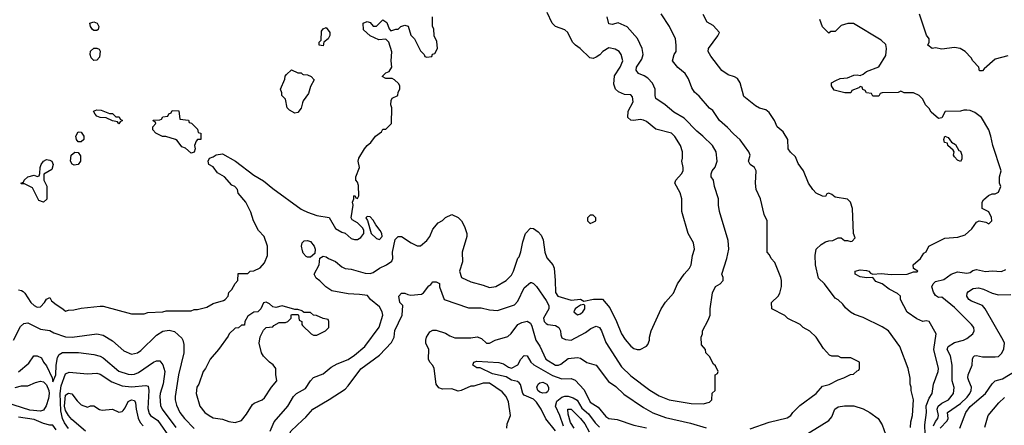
# Model space of a CAD drawing. Header units: inches. Extents: x 2348341 to 2479810, y 460419 to 613669.
# Tile 48 of 256: x 2398198 to 2404468, y 486587 to 489173. Entities that reach past the tile are written whole.
import ezdxf

# ---------------------------------------------------------------- set-up
doc = ezdxf.new("R2010")
doc.units = ezdxf.units.IN
doc.header["$MEASUREMENT"] = 0
doc.layers.add('C3498', color=7, linetype='Continuous')
doc.layers.add('C4408', color=7, linetype='Continuous')

msp = doc.modelspace()

# ---------------------------------------------------------------- linework, layer by layer
at = {"layer": 'C3498', "color": 2, "elevation": 118}
for points in [[(2398670, 489104), (2398662, 489110), (2398648.7, 489130), (2398646, 489150), (2398670, 489158), (2398692, 489150), (2398702, 489130), (2398698, 489110), (2398690, 489104)], [(2398670, 488913.2), (2398653.2, 488930), (2398646.6, 488950), (2398650, 488972), (2398670, 488991.3), (2398690, 488992), (2398704.7, 488984.7), (2398711.1, 488971.1), (2398707.1, 488932.9), (2398690, 488914)], [(2398770, 488574), (2398790, 488574), (2398810, 488554), (2398832.7, 488552.7), (2398838, 488538), (2398854, 488530), (2398838, 488522), (2398830, 488508), (2398822, 488522), (2398790, 488528), (2398750, 488548), (2398710, 488548.7), (2398690, 488558), (2398678, 488570), (2398668, 488590), (2398690, 488598), (2398716.9, 488596.9)], [(2399290, 488322), (2399254, 488354), (2399230, 488362), (2399202, 488402), (2399190, 488408.7), (2399128.4, 488428.4), (2399108.7, 488428.7), (2399066, 488450), (2399046, 488470), (2399046, 488490), (2399066, 488510), (2399062, 488522), (2399050, 488526), (2399047.3, 488532.7), (2399090, 488534), (2399102, 488538), (2399110, 488554), (2399142, 488558), (2399147.3, 488572.7), (2399162, 488578), (2399170, 488594), (2399212.7, 488592.7), (2399218, 488538), (2399272.7, 488532.7), (2399278, 488518), (2399292.7, 488512.7), (2399330, 488474), (2399334, 488454), (2399351.3, 488450), (2399352, 488410), (2399330, 488408), (2399321, 488399), (2399311.3, 488370), (2399316, 488350), (2399310, 488328)], [(2398570, 488394), (2398559.3, 488410), (2398556, 488430), (2398570, 488458), (2398590, 488456), (2398606.8, 488430), (2398606, 488410), (2398590, 488394)], [(2398544.5, 488244.5), (2398532.3, 488252.3), (2398521.2, 488270), (2398526, 488310), (2398550, 488327.7), (2398570, 488326.8), (2398585.5, 488305.5), (2398584.9, 488270), (2398570, 488249.3)], [(2398350, 488008.7), (2398320.4, 488020.4), (2398280.4, 488100.4), (2398230, 488126), (2398210, 488126), (2398206, 488130), (2398222, 488138), (2398226, 488150), (2398250, 488172), (2398290, 488182), (2398310, 488174), (2398322, 488178), (2398327.3, 488192.7), (2398328, 488230), (2398335.3, 488250), (2398349.3, 488270.7), (2398370, 488281), (2398390, 488278), (2398402, 488270), (2398411.3, 488250), (2398402, 488218), (2398352.7, 488187.3), (2398352, 488150), (2398370.7, 488110.7), (2398371, 488029)]]:
    msp.add_lwpolyline(points, close=True, dxfattribs=at)
at = {"layer": 'C3498', "color": 2}
for points, elevation in [([(2400000, 488643), (2399990.4, 488609.6), (2399970, 488581.2), (2399950, 488577.2), (2399916, 488596), (2399902, 488610), (2399890, 488666), (2399868, 488690), (2399867.3, 488707.3), (2399858, 488730), (2399887.3, 488792.7), (2399888.4, 488811.6), (2399896.4, 488823.6), (2399930, 488852), (2399970, 488834), (2399990, 488834), (2400000, 488826.4)], 118), ([(2398190, 487450.8), (2398210, 487446.8), (2398219.9, 487439.9), (2398231, 487430), (2398270, 487371), (2398290, 487351), (2398310, 487341), (2398330, 487342.8), (2398357.2, 487370), (2398370, 487392), (2398390, 487402), (2398401.6, 487381.6), (2398430, 487357.3), (2398474, 487330), (2398490, 487314), (2398510, 487322), (2398543.6, 487323.6), (2398590, 487334.8), (2398710, 487346.8), (2398730, 487346.8), (2398910, 487298), (2398990, 487298), (2399014.6, 487305.4), (2399109.1, 487310.9), (2399130, 487316), (2399290, 487316), (2399310, 487324.7), (2399330, 487324.7), (2399390, 487341), (2399430, 487364.7), (2399496.4, 487383.6), (2399506, 487390), (2399526, 487410), (2399530, 487434), (2399550, 487454), (2399570, 487492), (2399588, 487510), (2399590, 487554), (2399650, 487554), (2399666, 487570), (2399690, 487572), (2399730, 487592), (2399758, 487622), (2399775.3, 487670), (2399775.3, 487730), (2399755.3, 487790), (2399718, 487830), (2399688, 487890), (2399670, 487946), (2399638, 488010), (2399590, 488066), (2399586, 488090), (2399568.4, 488108.4), (2399550, 488118), (2399502, 488170), (2399457.2, 488197.2), (2399430, 488235.3), (2399402, 488250), (2399398, 488270), (2399408, 488290), (2399430, 488298), (2399450, 488312), (2399490, 488318), (2399572, 488270), (2399690, 488181), (2399750, 488146), (2399810, 488096), (2399990, 487966), (2400000, 487961)], 118), ([(2400000, 487699.7), (2399993, 487730), (2399998, 487750), (2400000, 487752.3)], 114), ([(2400000, 487313.6), (2399996.4, 487316.4), (2399970, 487326), (2399950, 487326), (2399870, 487348.7), (2399830, 487339), (2399810, 487342), (2399790, 487362), (2399767.1, 487372.9), (2399751.6, 487368.4), (2399734, 487330), (2399714, 487310), (2399690, 487308), (2399650, 487282), (2399631, 487250), (2399630, 487226), (2399610, 487226), (2399591.6, 487208.4), (2399570, 487206), (2399532, 487170), (2399525.4, 487154.6), (2399464.7, 487070), (2399410.7, 487009.3), (2399381, 486950), (2399366, 486930), (2399338, 486850), (2399326, 486830), (2399321, 486790), (2399344.7, 486710), (2399378, 486670), (2399404.7, 486650), (2399430, 486636), (2399490, 486626), (2399530, 486611.3), (2399570, 486606), (2399610, 486618), (2399642, 486658), (2399680.7, 486719.3), (2399691.7, 486728.3), (2399742, 486750), (2399756.5, 486763.5), (2399802, 486830), (2399835.3, 486870), (2399828.9, 486911.1), (2399828.7, 486950), (2399812.9, 486972.9), (2399789.3, 486989.3), (2399750, 487028.7), (2399739, 487050), (2399724, 487110), (2399728.9, 487151.1), (2399750, 487194), (2399768.4, 487211.6), (2399810, 487214), (2399816.4, 487223.6), (2399850, 487242), (2399890, 487242), (2399906, 487250), (2399926, 487270), (2399926, 487290), (2399930, 487294), (2399970, 487294), (2399974, 487290), (2399978, 487258), (2399994, 487250), (2399994, 487230), (2400000, 487224)], 118), ([(2398159, 487130), (2398203.3, 487216.7), (2398224.1, 487235.9), (2398250, 487240.7), (2398330, 487200.7), (2398390, 487192), (2398416.3, 487176.3), (2398490, 487150.4), (2398531.7, 487148.3), (2398690, 487170.8), (2398730, 487162.8), (2398790, 487126.8), (2398862, 487062), (2398910, 487040.7), (2398948, 487050), (2398970, 487064), (2399070, 487161), (2399110, 487186.8), (2399150, 487194), (2399184.5, 487184.5), (2399230, 487142), (2399238, 487130), (2399243.5, 487103.5), (2399244, 487050), (2399210.5, 486909.5), (2399187.7, 486770), (2399187.7, 486750), (2399196.7, 486716.7), (2399218, 486670), (2399247.7, 486630), (2399310, 486567.7)], 114), ([(2398190, 486928.7), (2398256.9, 486983.1), (2398289.2, 487030.8), (2398310, 487031), (2398337.1, 487017.1), (2398350.7, 486990), (2398370, 486966.8), (2398404.4, 486890), (2398410, 486864.7), (2398429.4, 486910), (2398431.1, 486970), (2398440.1, 487019.9), (2398450, 487039.1), (2398470, 487050.6), (2398572.5, 487052.5), (2398670, 487039.1), (2398710, 487027.7), (2398730, 487017.3), (2398830, 486933.4), (2398890, 486913), (2398909.4, 486910.6), (2398930, 486913.4), (2398955.3, 486924.7), (2399050, 486990.8), (2399070, 486998), (2399090, 486998), (2399110, 486972), (2399121.6, 486930), (2399112.5, 486852.5), (2399092.2, 486790), (2399090.4, 486770), (2399094.4, 486714.4), (2399105.5, 486690), (2399193.3, 486573.3)], 110), ([(2398510, 486567), (2398484.2, 486604.2), (2398470.6, 486630.6), (2398460, 486680), (2398455.2, 486790), (2398461.4, 486838.6), (2398490, 486916), (2398513.6, 486926.4), (2398630, 486914.8), (2398690, 486920.7), (2398710, 486914), (2398784.7, 486864.7), (2398850, 486838), (2398910, 486832.7), (2399002, 486842), (2399015.9, 486835.9), (2399020.5, 486810), (2399014.2, 486694.2), (2399022.3, 486662.3), (2399030.7, 486650), (2399078.4, 486618.4), (2399159.9, 486499.9)], 106), ([(2398170, 486828.5), (2398210, 486839.1), (2398250, 486838.8), (2398299.1, 486860.9), (2398330, 486868.7), (2398350, 486864.9), (2398370, 486845.3), (2398384.4, 486810), (2398386.4, 486790), (2398380.9, 486759.1), (2398367.7, 486712.2), (2398350, 486683.6), (2398330, 486677.4), (2398263.7, 486683.7), (2398110, 486731.9)], 106), ([(2398617.6, 486550), (2398530, 486624.7), (2398509, 486649), (2398490, 486682.7), (2398484.5, 486710), (2398490, 486778.8), (2398504, 486790), (2398510, 486792.7), (2398530, 486787.3), (2398563.9, 486743.9), (2398590, 486718.8), (2398630, 486702), (2398649.1, 486710.9), (2398670, 486710.8), (2398707.5, 486687.5), (2398723, 486683), (2398790, 486690.7), (2398830, 486671), (2398850, 486676), (2398857.5, 486682.5), (2398870, 486698), (2398890, 486738.8), (2398910, 486750.5), (2398930, 486744.7), (2398936.3, 486730), (2398939.3, 486690), (2398953.3, 486633.3), (2398966.1, 486606.1), (2398984.4, 486584.4)], 102), ([(2399792.7, 486550), (2399819, 486610), (2399905.2, 486710), (2399941.2, 486770), (2399961.2, 486790), (2400000, 486811.5)], 114), ([(2398430, 486558), (2398410, 486588), (2398390, 486588), (2398350, 486599), (2398290, 486623.7), (2398190, 486639.7)], 110), ([(2400000, 486418.7), (2399990, 486422), (2399950, 486428.7), (2399910, 486428), (2399890, 486438), (2399878, 486450), (2399875.3, 486470), (2399884, 486490), (2399906, 486514), (2399927.2, 486552.8), (2400000, 486620.2)], 110)]:
    msp.add_lwpolyline(points, dxfattribs=dict(at, elevation=elevation))
at = {"layer": 'C4408', "color": 2}
for points, elevation in [([(2400000, 486811.5), (2400018.3, 486821.7), (2400050, 486871.3), (2400070, 486891.3), (2400130, 486916), (2400181.5, 486958.5), (2400220.1, 486979.9), (2400290, 487007.7), (2400330, 487034), (2400396, 487090), (2400487.2, 487212.8), (2400511.6, 487288.4), (2400507.3, 487310), (2400490, 487342), (2400433.2, 487390), (2400414, 487414), (2400362, 487422), (2400290, 487424.5), (2400185.1, 487445.1), (2400148.7, 487470), (2400110, 487508.7), (2400085.6, 487525.6), (2400074, 487550), (2400106, 487610), (2400110, 487652), (2400130, 487664.7), (2400150, 487661), (2400164.7, 487650), (2400210, 487630.6), (2400250, 487597.3), (2400270, 487587.3), (2400310, 487583), (2400398, 487558), (2400430, 487554.9), (2400450, 487560.5), (2400489, 487590), (2400534, 487610), (2400567.2, 487632.8), (2400574, 487650), (2400571.8, 487690), (2400589.4, 487770.6), (2400609.1, 487790.9), (2400630, 487791.3), (2400690.9, 487750.9), (2400730, 487732), (2400750, 487732), (2400790, 487764.7), (2400809, 487790), (2400830, 487838), (2400862, 487878), (2400890, 487892), (2400910, 487912), (2400950, 487932), (2400990, 487912), (2401010.9, 487890.9), (2401030, 487854), (2401044.7, 487810), (2401044.7, 487790), (2401016, 487690), (2401017.3, 487630), (2400998.8, 487570), (2401012, 487530), (2401070, 487501), (2401150, 487481), (2401190, 487466), (2401230, 487471.3), (2401295.3, 487510), (2401330, 487544.7), (2401342.7, 487570), (2401370, 487652), (2401379, 487661), (2401390, 487694), (2401402.7, 487757.3), (2401419, 487810), (2401450, 487844.7), (2401470, 487841), (2401499.9, 487819.9), (2401519.3, 487799.3), (2401530.8, 487770), (2401542.8, 487690), (2401555.3, 487655.3), (2401594, 487610), (2401600.7, 487590), (2401608.2, 487510), (2401610, 487434), (2401624.7, 487410), (2401710, 487386), (2401770.4, 487390.4), (2401790, 487378), (2401851.1, 487391.1), (2401910, 487391.3), (2401955.9, 487335.9), (2401998.8, 487250), (2402030.5, 487170.5), (2402053.4, 487133.4), (2402090, 487091.3), (2402110, 487078), (2402130, 487071.3), (2402150, 487071.3), (2402188.9, 487091.1), (2402198, 487102), (2402208.7, 487130), (2402209, 487150), (2402219, 487190), (2402284, 487330), (2402310, 487371.3), (2402362, 487430), (2402388, 487490), (2402429.4, 487550.6), (2402464, 487590), (2402474, 487610), (2402482, 487670), (2402495.3, 487710), (2402488.7, 487750), (2402455.3, 487810), (2402415.3, 487950), (2402415.3, 488030), (2402404, 488070), (2402369.2, 488130), (2402377.2, 488150), (2402413.2, 488190), (2402424, 488210), (2402424, 488230), (2402414, 488270), (2402419, 488290), (2402419, 488330), (2402405.2, 488370), (2402370, 488428.7), (2402349.4, 488449.4), (2402250, 488474), (2402190, 488524), (2402170, 488533.2), (2402150, 488536), (2402110, 488529.4), (2402090, 488532.3), (2402070, 488549), (2402072.3, 488590), (2402104, 488650), (2402100.2, 488680.2), (2402090, 488694), (2402050, 488696), (2402011.9, 488711.9), (2401993.2, 488730), (2401982, 488762), (2401985.6, 488814.4), (2402021.2, 488870), (2402039, 488910), (2402028.7, 488950), (2402015.3, 488970), (2401990, 488984), (2401950, 488992.7), (2401910.8, 488970), (2401891.7, 488948.3), (2401870, 488934), (2401850, 488925.1), (2401829.3, 488929.3), (2401768, 488990), (2401738, 489010), (2401718, 489030), (2401688, 489090), (2401670, 489108), (2401610, 489128.7), (2401589.2, 489150), (2401557.5, 489217.5)], 114), ([(2400000, 486620.2), (2400020.7, 486639.3), (2400065.2, 486690), (2400168.9, 486751.1), (2400270, 486818), (2400290, 486838), (2400370, 486946.8), (2400490, 487034), (2400565.1, 487114.9), (2400582.7, 487150), (2400587.7, 487192.3), (2400633.2, 487290), (2400638, 487350), (2400619, 487370), (2400613.2, 487410), (2400629.5, 487430.5), (2400650, 487430.6), (2400670, 487420.7), (2400690, 487417.3), (2400756, 487424), (2400769.1, 487430.9), (2400803.7, 487476.3), (2400816, 487484), (2400830, 487502), (2400850, 487502), (2400870.7, 487490.7), (2400871.3, 487470), (2400902, 487390), (2401055.2, 487335.2), (2401136.1, 487336.1), (2401190, 487323), (2401240.2, 487319.8), (2401350, 487356), (2401370, 487378), (2401410, 487462.8), (2401450, 487498), (2401456.9, 487496.9), (2401470, 487492), (2401490, 487472), (2401550, 487382.8), (2401566.8, 487350), (2401566.8, 487330), (2401534.8, 487270), (2401538.8, 487250), (2401550, 487236), (2401562, 487230), (2401610, 487222.8), (2401631.3, 487210), (2401642.8, 487190), (2401643.5, 487163.5), (2401650, 487144.7), (2401674.4, 487134.4), (2401710, 487130.8), (2401800.7, 487179.3), (2401834.8, 487205.2), (2401870, 487218.8), (2401890, 487210.8), (2401903.8, 487190), (2401930, 487114.8), (2402030, 486961), (2402090, 486902.8), (2402210, 486810.8), (2402270, 486774.8), (2402334, 486750), (2402473.6, 486726.4), (2402550, 486724.7), (2402590, 486734), (2402606, 486750), (2402608.4, 486791.6), (2402626, 486810), (2402626, 486910), (2402642, 486918), (2402646, 486930), (2402630, 486966), (2402616.4, 486976.4), (2402590, 487026), (2402568.4, 487048.4), (2402566, 487070), (2402540.4, 487100.4), (2402538, 487150), (2402546, 487170), (2402546, 487190), (2402583.1, 487256.9), (2402595.3, 487290), (2402594, 487330), (2402610, 487432), (2402630, 487472), (2402658, 487490), (2402678, 487510), (2402678, 487530), (2402668.9, 487551.1), (2402702, 487650), (2402714, 487710), (2402710, 487766), (2402655.3, 487950), (2402648.9, 487991.1), (2402648.7, 488030), (2402622, 488110), (2402615.3, 488150), (2402602, 488170), (2402602, 488190), (2402608.4, 488208.4), (2402626.3, 488233.7), (2402639, 488270), (2402634, 488330), (2402609, 488370), (2402549, 488430), (2402510, 488461.2), (2402430, 488545.2), (2402363.3, 488583.3), (2402309, 488630), (2402248.7, 488670), (2402244, 488690), (2402245.2, 488730), (2402227.2, 488767.2), (2402198.9, 488798.9), (2402174.8, 488814.8), (2402138, 488830), (2402124, 488850), (2402125.2, 488870), (2402159.1, 488920.9), (2402169.3, 488950), (2402162.7, 488990), (2402131.7, 489051.7), (2402066, 489126), (2402010, 489153.2), (2401970, 489142), (2401950, 489146), (2401939, 489190)], 110), ([(2400000, 487961), (2400030, 487946), (2400090, 487924.7), (2400170, 487911.3), (2400210, 487842), (2400250, 487818), (2400270, 487812), (2400310, 487778), (2400330, 487771.3), (2400350, 487771.3), (2400370, 487784.7), (2400388.7, 487810), (2400388.7, 487830), (2400383.1, 487843.1), (2400350, 487878), (2400316.4, 487896.4), (2400308, 487910), (2400322, 487990), (2400318, 488010), (2400326, 488030), (2400326, 488050), (2400332.7, 488052.7), (2400338, 488038), (2400350, 488034), (2400358, 488050), (2400356, 488116), (2400350, 488138), (2400338, 488150), (2400338, 488170), (2400361.2, 488230), (2400353.2, 488270), (2400357.2, 488290), (2400393.2, 488350), (2400410, 488370.8), (2400434, 488390), (2400464, 488430), (2400503.1, 488456.9), (2400510, 488474), (2400530, 488474), (2400566, 488510), (2400568.7, 488610), (2400562, 488630), (2400563.1, 488656.9), (2400570, 488672), (2400606, 488690), (2400608.4, 488711.6), (2400618, 488730), (2400618, 488750), (2400610, 488766), (2400586, 488790), (2400570, 488798), (2400530, 488798), (2400506, 488810), (2400530, 488834), (2400550, 488842), (2400568.7, 488870), (2400564, 488910), (2400568.4, 488968.4), (2400548.9, 489028.9), (2400530, 489048), (2400484.7, 489044.7), (2400429.1, 489069.1), (2400388.4, 489108.4), (2400386, 489150), (2400410, 489162), (2400430, 489154), (2400450, 489132), (2400470, 489132), (2400511.1, 489171.1), (2400535.3, 489155.3), (2400550, 489114), (2400562, 489102), (2400592.7, 489112.7), (2400607.3, 489112.7), (2400626, 489130), (2400650, 489138), (2400671.6, 489131.6), (2400690, 489074), (2400711.6, 489051.6), (2400750, 488974), (2400774, 488950), (2400778, 488938), (2400790, 488934), (2400822, 488938), (2400828, 488952), (2400842, 488958), (2400858, 488990), (2400854.6, 489034.6), (2400838, 489070), (2400834.6, 489114.6), (2400828, 489130), (2400828, 489190)], 118), ([(2402850, 486564), (2402970, 486606.8), (2403084.7, 486635.3), (2403109.1, 486650.9), (2403122, 486670), (2403166.3, 486713.7), (2403269, 486790), (2403310, 486836), (2403352.5, 486847.5), (2403410, 486878), (2403446, 486890), (2403488.4, 486911.6), (2403507.3, 486912.7), (2403530, 486934), (2403542, 486938), (2403546, 486950), (2403546, 486990), (2403490, 487018), (2403430, 487018), (2403410, 487028), (2403370, 487028), (2403354.6, 487034.6), (2403317.5, 487077.5), (2403269.1, 487149.1), (2403230, 487188), (2403188, 487210), (2403168.9, 487228.9), (2403089.1, 487269.1), (2403070, 487288), (2402988, 487330), (2402986, 487370), (2403028, 487410), (2403038, 487430), (2403048.9, 487471.1), (2403049.2, 487510), (2403045.2, 487530), (2403006, 487626), (2402984, 487650), (2402973.2, 487673.2), (2402958, 487690), (2402958, 487890), (2402938, 487930), (2402915.3, 488030), (2402888.7, 488090), (2402884, 488130), (2402888.7, 488210), (2402878, 488230), (2402848.7, 488250), (2402839, 488270), (2402848.7, 488310), (2402842, 488330), (2402786.3, 488406.3), (2402744.1, 488444.1), (2402706.3, 488486.3), (2402655.3, 488530), (2402612.9, 488592.9), (2402590, 488608.7), (2402524.7, 488684.7), (2402495.3, 488710), (2402478, 488738), (2402456.5, 488796.5), (2402435.3, 488830), (2402390, 488868.7), (2402355.3, 488910), (2402366, 488950), (2402378, 488970), (2402379.3, 489010), (2402374, 489050), (2402335.3, 489130), (2402282, 489210)], 106), ([(2403870, 486574), (2403873.2, 486610), (2403884, 486650), (2403888.9, 486748.9), (2403875.3, 486810), (2403875.3, 486830), (2403868.7, 486850), (2403868.4, 486888.4), (2403855.3, 486950), (2403802, 487090), (2403730, 487188.7), (2403690, 487215.3), (2403570, 487275.3), (2403514.6, 487294.6), (2403489.1, 487309.1), (2403456.4, 487336.4), (2403440.4, 487360.4), (2403410, 487388), (2403390, 487398), (2403322.7, 487490), (2403284.9, 487524.9), (2403265.2, 487610), (2403264, 487670), (2403269.2, 487710), (2403301, 487739), (2403330, 487756), (2403350, 487762.8), (2403375.5, 487764.5), (2403410, 487782), (2403430, 487782), (2403450, 487764.7), (2403470, 487764.7), (2403490, 487758), (2403499, 487761), (2403518, 487782), (2403508, 487810), (2403502, 487970), (2403489.1, 488009.1), (2403469.2, 488029.2), (2403390, 488042), (2403370, 488058), (2403350, 488066), (2403338, 488062), (2403330, 488046), (2403310, 488048), (2403270, 488068), (2403248, 488090), (2403222, 488130), (2403188.7, 488210), (2403155.5, 488255.5), (2403138.4, 488298.4), (2403107.3, 488327.3), (2403092.7, 488350), (2403089.2, 488410), (2403058.9, 488458.9), (2403021.2, 488490), (2403004, 488530), (2402970, 488582), (2402950, 488599), (2402910, 488609), (2402883.2, 488623.2), (2402810, 488682), (2402785.1, 488770), (2402770, 488797.2), (2402750, 488809.2), (2402710, 488822), (2402670, 488848.7), (2402600.2, 488940.2), (2402582, 488970), (2402584, 488990), (2402644, 489070), (2402654, 489090), (2402614.6, 489134.6), (2402576.4, 489156.4), (2402550, 489206)], 102), ([(2403965.1, 486530), (2403961.3, 486590), (2403971.5, 486668.5), (2403970, 486712), (2403990, 486761), (2404009.3, 486790), (2404018, 486850), (2404046.6, 486930), (2404049.4, 486950), (2404019.5, 487070), (2404033.2, 487170), (2403990, 487249), (2403970, 487254), (2403950, 487249), (2403910, 487265.2), (2403849.4, 487309.4), (2403808, 487390), (2403806, 487410), (2403788.4, 487428.4), (2403734.6, 487454.6), (2403690, 487488.7), (2403650, 487504), (2403630, 487528.7), (2403590, 487526.6), (2403550, 487533.2), (2403518, 487550), (2403518, 487570), (2403550, 487577.6), (2403590, 487574.4), (2403604.7, 487570), (2403616.9, 487556.9), (2403630, 487551.3), (2403684.1, 487555.9), (2403747.7, 487547.7), (2403849, 487551), (2403890, 487564.7), (2403910, 487564.7), (2403918, 487570), (2403890, 487586), (2403888, 487610), (2403935.3, 487650), (2403956.4, 487683.6), (2403970, 487694), (2403988, 487730), (2404090, 487781), (2404172.9, 487787.1), (2404218, 487802), (2404260.4, 487839.6), (2404290, 487882), (2404308.4, 487891.6), (2404350, 487882), (2404370, 487872), (2404388, 487890), (2404387.3, 487912.7), (2404370, 487948), (2404326, 487970), (2404328, 488010), (2404336.4, 488023.6), (2404367.3, 488052.7), (2404390, 488062), (2404410, 488062), (2404430, 488074), (2404446, 488110), (2404438, 488130), (2404438, 488170), (2404448, 488210), (2404394, 488370), (2404382, 488430), (2404368.7, 488470), (2404322, 488550), (2404280.2, 488580.2), (2404250, 488594), (2404230, 488595.3), (2404210, 488595.3), (2404190, 488588.7), (2404092, 488588), (2404070, 488548), (2404050, 488542), (2404003.1, 488583.1), (2403990, 488606), (2403966, 488630), (2403950, 488666), (2403926, 488690), (2403890, 488706), (2403830, 488706), (2403810, 488718), (2403792, 488708), (2403690, 488706), (2403678, 488702), (2403670, 488686), (2403630, 488686), (2403622, 488702), (2403590, 488706), (2403582, 488722), (2403567.3, 488727.3), (2403562, 488742), (2403550, 488746), (2403542, 488738), (2403498, 488722), (2403490, 488706), (2403452.7, 488707.3), (2403384, 488724), (2403368, 488750), (2403368, 488770), (2403394.6, 488785.4), (2403423.1, 488796.9), (2403470, 488801), (2403510, 488818), (2403530, 488821), (2403550, 488816), (2403570, 488824.7), (2403590, 488842.8), (2403668.4, 488871.6), (2403714.6, 488945.4), (2403718, 488990), (2403713.6, 489013.6), (2403683.1, 489043.1), (2403508.4, 489148.4), (2403471.6, 489148.4), (2403430, 489135.3), (2403390, 489098), (2403363.6, 489096.4), (2403350, 489086), (2403310, 489126), (2403292.9, 489172.9)], 98), ([(2404490, 488942), (2404410, 488922), (2404339.6, 488860.4), (2404330, 488846), (2404310, 488846), (2404306, 488870), (2404268, 488910), (2404258, 488930), (2404218, 488970), (2404186, 488990), (2404150, 488996), (2404070, 488985.1), (2404030, 488992.7), (2404009.5, 488989.5), (2403982, 489010), (2403988.7, 489030), (2403988.7, 489050), (2403973.6, 489073.6), (2403928.4, 489208.4)], 94), ([(2400000, 488826.4), (2400003.6, 488823.6), (2400030, 488822), (2400054, 488810), (2400074, 488790), (2400050, 488746), (2400038, 488702), (2400003.8, 488656.2), (2400000, 488643)], 118), ([(2400000, 487752.3), (2400010, 487764), (2400030, 487764.9), (2400050, 487758.4), (2400074, 487730), (2400080.4, 487710), (2400078, 487682), (2400050, 487659.5), (2400030, 487658.4), (2400022.3, 487662.3), (2400003.7, 487683.7), (2400000, 487699.7)], 114), ([(2404016.3, 486583.7), (2404028.9, 486611.1), (2404044.2, 486630), (2404049.7, 486650), (2404041.1, 486690), (2404046.3, 486710), (2404070, 486728.7), (2404113.2, 486750), (2404145.2, 486790), (2404149.3, 486829.3), (2404136, 486870), (2404135.6, 486970), (2404125.6, 487030), (2404105.1, 487070), (2404109.5, 487090), (2404150, 487115.5), (2404208, 487130), (2404230, 487141), (2404268, 487170), (2404275.3, 487190), (2404274, 487210), (2404259, 487230), (2404150, 487339), (2404070, 487404), (2404050, 487401.2), (2404030, 487414), (2404016.9, 487436.9), (2404006.6, 487470), (2404014, 487490), (2404030, 487503.1), (2404083.2, 487516.8), (2404129.1, 487550.9), (2404170, 487564.7), (2404230, 487558), (2404250, 487561), (2404266.6, 487573.4), (2404290, 487580.7), (2404347.5, 487567.5), (2404390, 487571), (2404450, 487566.8), (2404478.6, 487581.4)], 94), ([(2404060.5, 486570), (2404104, 486616), (2404109.6, 486630), (2404105.6, 486670), (2404190, 486727), (2404232.2, 486767.8), (2404248.3, 486790), (2404257.4, 486810), (2404258.7, 486830), (2404241.6, 486870), (2404236.2, 486890), (2404237, 486910), (2404262.7, 486970), (2404265.2, 487010), (2404270, 487022), (2404278, 487030), (2404290, 487033), (2404330, 487024), (2404410, 487022.8), (2404430, 487026.8), (2404452.5, 487047.5), (2404465.6, 487074.4), (2404469.2, 487110), (2404461.2, 487130), (2404345.2, 487330), (2404329, 487350), (2404258.4, 487378.4), (2404242.4, 487390), (2404229.7, 487410), (2404232.4, 487430), (2404239.8, 487440.2), (2404270, 487459.1), (2404303.2, 487463.2), (2404336.1, 487456.1), (2404391, 487430), (2404430, 487419.5), (2404510, 487422)], 90), ([(2400000, 487224), (2400054, 487170), (2400070, 487162), (2400090, 487162), (2400146, 487190), (2400166, 487210), (2400166, 487250), (2400162, 487262), (2400130, 487268), (2400087.3, 487287.3), (2400068.4, 487288.4), (2400050, 487306), (2400010, 487306), (2400000, 487313.6)], 118), ([(2401300.7, 486570), (2401303.3, 486596.7), (2401322.7, 486650), (2401310, 486738), (2401296, 486770), (2401270, 486801.2), (2401190, 486855.3), (2401150, 486855.3), (2401090, 486837.2), (2401070, 486837.2), (2401010, 486809), (2400990, 486804), (2400950, 486819), (2400890, 486817.2), (2400866.8, 486826.8), (2400849.3, 486850), (2400837.2, 486950), (2400830, 486968), (2400809.1, 486989.1), (2400802, 487010), (2400804, 487070), (2400785.2, 487110), (2400783.7, 487130), (2400789.4, 487150), (2400810, 487184), (2400830, 487194), (2400850, 487194), (2400910, 487174), (2400936.8, 487156.8), (2400970, 487146), (2401070, 487144), (2401110.7, 487150.7), (2401139.8, 487139.8), (2401170, 487112), (2401190, 487112), (2401226, 487130), (2401306.3, 487153.7), (2401326.8, 487173.2), (2401370, 487230.8), (2401396.5, 487243.5), (2401430, 487250.7), (2401450, 487238.8), (2401460.3, 487220.3), (2401485.5, 487130), (2401510, 487090.8), (2401548, 487010), (2401610, 486970.7), (2401630, 486970.6), (2401643.3, 486976.7), (2401690, 487014), (2401750, 487018.8), (2401770, 487014.8), (2401810, 486986.8), (2401870, 486971.3), (2401947.7, 486867.7), (2401995.2, 486835.2), (2402046.2, 486786.2), (2402170, 486700.7), (2402230, 486667.7), (2402310, 486638), (2402470, 486601.6), (2402569.3, 486570.7)], 106), ([(2401610, 486552.3), (2401548.5, 486628.5), (2401518, 486690), (2401490, 486734.5), (2401470, 486754), (2401410, 486779), (2401402.7, 486790), (2401387.2, 486847.2), (2401379.1, 486859.1), (2401367.6, 486867.6), (2401330, 486874.5), (2401296.2, 486896.2), (2401210, 486915.5), (2401130, 486953.6), (2401110, 486954), (2401083.7, 486970), (2401089.5, 486990.5), (2401110, 486997.1), (2401250, 486987.1), (2401278.6, 486978.6), (2401310, 486957.3), (2401330, 486951), (2401370, 486972), (2401389, 487010), (2401410, 487031.3), (2401430, 487031), (2401454, 486990), (2401472, 486972), (2401590, 486905.3), (2401650, 486883.8), (2401710, 486885.5), (2401735.3, 486875.3), (2401792.8, 486812.8), (2401830, 486735.5), (2401882.6, 486702.6), (2401930, 486642.8), (2401950, 486631), (2402003.5, 486623.5), (2402110, 486587.3), (2402190, 486570.6)], 102), ([(2404185.2, 486570), (2404222, 486670), (2404250, 486707.3), (2404349.2, 486790), (2404390, 486851.3), (2404409.3, 486870.7), (2404456.5, 486883.5), (2404544.1, 486935.9)], 86), ([(2401662, 486582), (2401638.7, 486650), (2401609.2, 486710), (2401618, 486742), (2401650, 486767.3), (2401670, 486773.4), (2401690, 486773), (2401723.4, 486763.4), (2401748.7, 486748.7), (2401777.7, 486697.7), (2401819.6, 486659.6), (2401862.2, 486602.2), (2401890, 486574.9)], 98), ([(2404344.7, 486575.3), (2404366, 486650), (2404432.7, 486730), (2404470, 486764.9)], 82), ([(2401729.7, 486570), (2401704.8, 486604.8), (2401690, 486658), (2401689.7, 486690.3), (2401710, 486690.4), (2401770.3, 486630), (2401797.3, 486597.3), (2401824.8, 486544.8)], 94), ([(2403190, 486518.8), (2403350, 486618), (2403370, 486642), (2403389, 486690), (2403410, 486704.7), (2403450, 486711), (2403508.9, 486711.1), (2403568.4, 486691.6), (2403612, 486670), (2403664.7, 486630), (2403691.3, 486590), (2403711.1, 486531.1)], 102)]:
    msp.add_lwpolyline(points, dxfattribs=dict(at, elevation=elevation))
for points, elevation in [([(2400130, 489006), (2400106, 489010), (2400106, 489030), (2400118, 489042), (2400120.4, 489099.6), (2400130, 489114), (2400150, 489122), (2400174, 489090), (2400172.7, 489072.7), (2400162, 489050), (2400134, 489030)], 118), ([(2404190, 488268), (2404170, 488278), (2404150, 488298), (2404144, 488310), (2404148.7, 488330), (2404142, 488342), (2404108, 488370), (2404106, 488386), (2404088, 488390), (2404082, 488410), (2404089, 488431), (2404110, 488422), (2404131.6, 488391.6), (2404156.9, 488376.9), (2404178, 488338), (2404190, 488334), (2404198, 488310), (2404196.9, 488283.1)], 98), ([(2400410, 487918), (2400402, 487910), (2400412, 487892), (2400436, 487810), (2400470, 487777.3), (2400490, 487770.8), (2400506, 487790), (2400504.5, 487810), (2400494.5, 487830), (2400465.2, 487865.2), (2400450, 487895.3), (2400430, 487915.3)], 118), ([(2401850, 487926), (2401830, 487926), (2401814, 487910), (2401814, 487890), (2401830, 487874), (2401850, 487882), (2401866, 487890), (2401866, 487910)], 118), ([(2401790, 487358), (2401770, 487354), (2401750, 487341.2), (2401736, 487330), (2401726.8, 487310), (2401750, 487291), (2401770, 487298.8), (2401784, 487310), (2401797.2, 487330), (2401798, 487350)], 114), ([(2401530, 486792.8), (2401510, 486798), (2401498, 486810), (2401491.2, 486830), (2401500.5, 486850), (2401510, 486858.7), (2401530, 486862.6), (2401554.4, 486850), (2401565.3, 486830), (2401566, 486814), (2401559.9, 486800.1), (2401550, 486794.5)], 98)]:
    msp.add_lwpolyline(points, close=True, dxfattribs=dict(at, elevation=elevation))

doc.saveas('drawing.dxf')
